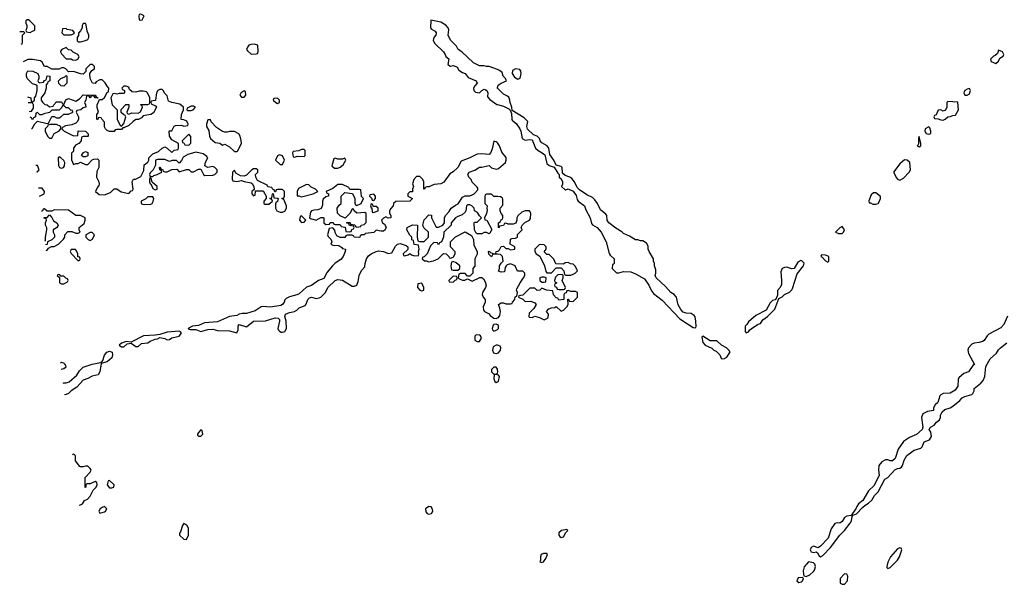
# Model space of a CAD drawing. Header units: inches. Extents: x 2710751 to 2829008, y 857003 to 965602.
# Tile 2 of 256: x 2716023 to 2724220, y 870062 to 874759. Entities that reach past the tile are written whole.
import ezdxf

# ---------------------------------------------------------------- set-up
doc = ezdxf.new("R2010")
doc.units = ezdxf.units.IN
doc.header["$MEASUREMENT"] = 0
doc.layers.add('C7817', color=7, linetype='Continuous')
doc.layers.add('C7827', color=7, linetype='Continuous')

msp = doc.modelspace()

# ---------------------------------------------------------------- linework, layer by layer
at = {"layer": 'C7817', "color": 2, "elevation": 18}
for points in [[(2717030, 874806), (2717018, 874802), (2717014, 874790), (2717018, 874758), (2717030, 874754), (2717042, 874758), (2717058, 874790)], [(2716096.4, 874756.4), (2716083.6, 874756.4), (2716074, 874750), (2716074, 874730), (2716082, 874710), (2716082, 874690), (2716074, 874670), (2716078, 874658), (2716110, 874652), (2716130, 874662), (2716147.3, 874672.7), (2716147.3, 874707.3), (2716106, 874750)], [(2716570, 874726), (2716550, 874726), (2716542, 874710), (2716542, 874690), (2716530, 874666), (2716512.7, 874647.3), (2716511.6, 874628.4), (2716502, 874610), (2716502, 874582), (2716510, 874574), (2716530, 874574), (2716570, 874584.7), (2716590, 874594), (2716598, 874610), (2716598, 874630), (2716583.1, 874663.1), (2716576.4, 874716.4)], [(2716410, 874686), (2716378, 874682), (2716374, 874650), (2716390, 874634), (2716450, 874634), (2716470, 874642), (2716478, 874650), (2716466, 874670), (2716418, 874678)], [(2717974, 874554), (2717946.4, 874553.6), (2717930, 874548), (2717918, 874530), (2717912, 874510), (2717919.6, 874499.6), (2717950, 874472), (2717990, 874474), (2718002, 874478), (2718007.3, 874492.7), (2718006, 874546)], [(2716410, 874526), (2716374, 874510), (2716363.6, 874496.4), (2716362, 874490), (2716370, 874474), (2716410, 874434), (2716450, 874434), (2716463.6, 874423.6), (2716490, 874422), (2716506, 874430), (2716518, 874450), (2716506, 874470), (2716468.4, 874488.4), (2716450, 874506), (2716428.4, 874508.4)], [(2716390, 874206), (2716368.4, 874208.4), (2716347.3, 874227.3), (2716346, 874250), (2716366, 874270), (2716398, 874282), (2716410, 874294), (2716414, 874290), (2716414, 874230)], [(2716910, 874206), (2716890, 874206), (2716874, 874190), (2716878, 874178), (2716894, 874170), (2716894, 874150), (2716890, 874146), (2716850, 874146), (2716830, 874138), (2716810, 874146), (2716798, 874142), (2716782, 874110), (2716792, 874050), (2716834, 874010), (2716834, 873930), (2716858, 873878), (2716870, 873874), (2716890, 873894), (2716906, 873950), (2716902, 873962), (2716890, 873966), (2716867.3, 873987.3), (2716867.3, 874012.7), (2716907.3, 874052.7), (2716930, 874054), (2716932, 874030), (2716914, 873990), (2716918, 873978), (2716930, 873974), (2716956.4, 873983.6), (2717010, 873982), (2717028.4, 873991.6), (2717046, 874030), (2717042, 874042), (2717028, 874050), (2717030, 874054), (2717090, 874054), (2717102, 874058), (2717106, 874070), (2717106, 874110), (2717088, 874150), (2717078, 874158), (2717050, 874164), (2717016.9, 874163.1), (2716990, 874155.3), (2716958, 874158), (2716938, 874178), (2716930, 874198)], [(2717890, 874166), (2717866, 874154), (2717854, 874130), (2717870, 874114), (2717890, 874114), (2717906, 874130), (2717902, 874162)], [(2718170, 874106), (2718138, 874102), (2718134, 874090), (2718154, 874070), (2718170, 874062), (2718186, 874070), (2718186, 874090)], [(2717470, 874038), (2717450, 874038), (2717418, 874022), (2717414, 874010), (2717423.6, 874003.6), (2717450, 874002), (2717466, 874010), (2717486, 874030)], [(2717610, 873926), (2717590, 873926), (2717578, 873890), (2717578, 873870), (2717596.9, 873836.9), (2717602, 873790), (2717612, 873770), (2717650, 873738), (2717690, 873732), (2717710, 873714), (2717730, 873722), (2717770, 873702), (2717810, 873662), (2717830, 873662), (2717835.3, 873664.7), (2717868, 873730), (2717867.3, 873752.7), (2717858, 873790), (2717848, 873810), (2717810, 873828.7), (2717770, 873828.7), (2717750, 873822), (2717730, 873822), (2717710, 873828.7), (2717661.2, 873861.2), (2717618, 873910)], [(2716330, 873888), (2716272.7, 873887.3), (2716258, 873882), (2716254, 873870), (2716234, 873850), (2716234, 873830), (2716254, 873790), (2716270, 873774), (2716290, 873774), (2716308.7, 873811.3), (2716348.4, 873831.6), (2716366, 873850), (2716366, 873870)], [(2717430, 873806), (2717374, 873750), (2717378, 873738), (2717390, 873734), (2717398, 873718), (2717430, 873714), (2717447.3, 873732.7), (2717448, 873750), (2717447.3, 873787.3)], [(2716550, 873618), (2716538, 873630), (2716550, 873652), (2716570, 873662), (2716590, 873654), (2716590, 873626), (2716570, 873618)], [(2717490, 873658), (2717423.6, 873636.4), (2717384.7, 873615.3), (2717370, 873586), (2717350, 873566), (2717327.3, 873587.3), (2717292.7, 873587.3), (2717270, 873578), (2717230, 873595.3), (2717170, 873595.3), (2717154, 873590), (2717152, 873548), (2717134, 873510), (2717110, 873486), (2717102, 873470), (2717110, 873454), (2717130, 873454), (2717138, 873462), (2717166, 873470), (2717206, 873490), (2717202, 873502), (2717188.4, 873508.4), (2717186, 873530), (2717190, 873532), (2717198, 873518), (2717214, 873510), (2717218, 873498), (2717230, 873494), (2717250, 873494), (2717290, 873512), (2717330, 873514), (2717350, 873494), (2717410, 873512), (2717430, 873511.3), (2717450, 873492), (2717470, 873492), (2717510, 873514), (2717530, 873514), (2717551.6, 873471.6), (2717563.6, 873463.6), (2717630, 873464.7), (2717646, 873470), (2717666, 873490), (2717666, 873510), (2717648.4, 873528.4), (2717630, 873538), (2717588.7, 873528.7), (2717563.1, 873543.1), (2717570, 873574), (2717588, 873610), (2717580.4, 873620.4), (2717550, 873642)], [(2718390, 873678), (2718370, 873678), (2718347.3, 873667.3), (2718298, 873662), (2718294, 873650), (2718298, 873618), (2718310, 873614), (2718336.4, 873623.6), (2718390, 873622), (2718398, 873630), (2718398, 873670)], [(2716350, 873618), (2716342, 873610), (2716345.4, 873545.4), (2716354, 873530), (2716370, 873524.7), (2716386, 873530), (2716396.4, 873543.6), (2716398, 873570), (2716390, 873586), (2716366, 873610)], [(2718184.7, 873635.3), (2718170, 873626), (2718152, 873590), (2718190, 873554), (2718210, 873554), (2718228, 873590), (2718210, 873626)], [(2718730, 873606), (2718710, 873598), (2718670, 873598), (2718650, 873606), (2718638, 873602), (2718622, 873542), (2718643.6, 873523.6), (2718670, 873524.7), (2718690, 873532), (2718715.3, 873550), (2718738, 873590)], [(2717990, 873518), (2717970, 873518), (2717954, 873510), (2717910, 873466), (2717890, 873458), (2717860.4, 873460.4), (2717822, 873482), (2717810, 873506), (2717794, 873490), (2717792.7, 873432.7), (2717798, 873418), (2717830, 873412), (2717870, 873422), (2717892.7, 873412.7), (2717950, 873402), (2717956.9, 873396.9), (2717972, 873370), (2717974, 873346), (2717954, 873330), (2717954, 873310), (2717970, 873294), (2717982, 873298), (2717986, 873334), (2718050, 873334), (2718074, 873290), (2718074, 873270), (2718054, 873250), (2718054, 873230), (2718063.6, 873223.6), (2718096.4, 873223.6), (2718126, 873250), (2718122, 873262), (2718106, 873270), (2718122, 873278), (2718126, 873310), (2718134, 873314), (2718138, 873278), (2718170, 873274), (2718174, 873270), (2718170, 873246), (2718158, 873242), (2718152, 873228), (2718151.6, 873191.6), (2718162, 873170), (2718190, 873158), (2718210, 873158.8), (2718230, 873166.8), (2718244, 873190), (2718244, 873210), (2718222, 873262), (2718206, 873270), (2718222, 873278), (2718226, 873290), (2718226, 873330), (2718210, 873346), (2718170, 873346), (2718158, 873342), (2718152.7, 873327.3), (2718146, 873326), (2718142, 873342), (2718130, 873346), (2718122, 873362), (2718088.4, 873368.4), (2718082, 873382), (2718001.2, 873421.2), (2717988.4, 873448.4), (2717986, 873470), (2718006, 873490), (2718006, 873510)], [(2717110, 873446), (2717102, 873430), (2717102, 873410), (2717110, 873394), (2717114, 873394), (2717130, 873354), (2717150, 873342), (2717166, 873350), (2717166, 873370), (2717126, 873406), (2717118, 873438)], [(2718410, 873388), (2718344.7, 873355.3), (2718332, 873330), (2718334, 873294), (2718346, 873294), (2718370, 873284.7), (2718466, 873310), (2718506, 873330), (2718486, 873350), (2718450, 873366), (2718430, 873386)], [(2718710, 873388), (2718670, 873388), (2718630, 873355.3), (2718574, 873330), (2718578, 873318), (2718594, 873310), (2718594, 873290), (2718570, 873286), (2718550, 873266), (2718544.7, 873250), (2718543.6, 873216.4), (2718532.7, 873187.3), (2718503.6, 873176.4), (2718470, 873175.3), (2718451.6, 873168.4), (2718443.6, 873156.4), (2718434, 873110), (2718443.6, 873103.6), (2718490, 873092), (2718530, 873112), (2718550, 873114), (2718554, 873110), (2718554, 873070), (2718570, 873054), (2718602, 873058), (2718608.4, 873071.6), (2718631.6, 873071.6), (2718638, 873058), (2718650, 873054), (2718690, 873054), (2718698, 873038), (2718732.7, 873032.7), (2718738, 872998), (2718770, 872994), (2718782, 872998), (2718787.3, 873012.7), (2718802, 873018), (2718806, 873030), (2718802, 873042), (2718767.3, 873047.3), (2718762, 873062), (2718747.3, 873067.3), (2718747.3, 873072.7), (2718770, 873074), (2718778, 873058), (2718811.6, 873051.6), (2718818, 873038), (2718830, 873034), (2718862, 873038), (2718866, 873050), (2718890, 873054), (2718907.3, 873072.7), (2718907.3, 873147.3), (2718895.3, 873155.3), (2718828.4, 873148.4), (2718807.3, 873167.3), (2718802, 873182), (2718790, 873186), (2718774, 873150), (2718732.7, 873107.3), (2718690, 873128), (2718668, 873150), (2718666, 873190), (2718683.1, 873216.9), (2718698, 873230), (2718698, 873290), (2718730, 873322), (2718792.7, 873312.7), (2718811.6, 873271.6), (2718812.7, 873232.7), (2718818, 873218), (2718830, 873214), (2718866, 873230), (2718886, 873270), (2718868.4, 873288.4), (2718862, 873342), (2718850, 873346), (2718770, 873346), (2718762, 873362)], [(2717130, 873286), (2717090, 873286), (2717072.7, 873267.3), (2717034, 873250), (2717034, 873230), (2717045.4, 873225.4), (2717110, 873222), (2717126, 873230), (2717134.6, 873245.4), (2717138, 873270)], [(2718970, 873306), (2718938, 873302), (2718934, 873290), (2718952.7, 873272.7), (2718958, 873258), (2718970, 873254), (2718986, 873270), (2718986, 873290)], [(2718950, 873226), (2718942, 873210), (2718950, 873194), (2718954, 873194), (2718958, 873158), (2718970, 873154), (2718990, 873162), (2719006, 873170), (2719006, 873190), (2718990, 873206), (2718966, 873206), (2718962, 873222)], [(2718370, 873126), (2718358, 873122), (2718352, 873090), (2718370, 873072), (2718390, 873074), (2718406, 873090)], [(2716610, 872988), (2716574, 872970), (2716574, 872950), (2716594, 872930), (2716610, 872922), (2716630, 872934), (2716646, 872970), (2716627.3, 872987.3)], [(2716487.3, 872847.3), (2716450, 872846), (2716442, 872830), (2716450, 872814), (2716510, 872754), (2716522, 872758), (2716526, 872770), (2716522, 872782), (2716506, 872786), (2716506, 872810), (2716496.4, 872836.4)], [(2719630, 872746), (2719618, 872742), (2719612, 872710), (2719618, 872678), (2719630, 872674), (2719670, 872674), (2719686, 872690), (2719686, 872710), (2719656.4, 872736.4)], [(2716342, 872638), (2716334, 872630), (2716354, 872614), (2716354, 872570), (2716370, 872562), (2716390, 872562), (2716422, 872578), (2716426, 872590), (2716422, 872602), (2716407.3, 872607.3), (2716390, 872626), (2716366, 872626), (2716356.4, 872636.4)], [(2719630, 872626), (2719594, 872590), (2719598, 872578), (2719630, 872574), (2719647.3, 872592.7), (2719662, 872598), (2719666, 872610), (2719662, 872622)], [(2719370, 872566), (2719338, 872562), (2719334, 872530), (2719354, 872510), (2719370, 872502), (2719386, 872510), (2719388, 872530)], [(2717350, 872168.7), (2717250, 872159.3), (2717190, 872141.2), (2717150, 872134.5), (2717054, 872130), (2716950, 872075.3), (2716910, 872082), (2716870, 872068.7), (2716851.3, 872050), (2716870, 872036), (2716890, 872036), (2716916.5, 872063.5), (2716950, 872067.7), (2716990, 872040.7), (2717010, 872041), (2717036, 872064), (2717090, 872070.8), (2717110, 872084), (2717150, 872100.7), (2717170, 872102.8), (2717190, 872116), (2717230, 872107.3), (2717250, 872096), (2717270, 872098), (2717290, 872111), (2717350, 872127.3), (2717368.7, 872150), (2717362, 872162)], [(2719823.6, 872136.4), (2719812.7, 872127.3), (2719812.7, 872092.7), (2719830, 872082), (2719850, 872082), (2719868, 872110), (2719858, 872130), (2719850, 872135.3)], [(2717530, 871346), (2717510, 871326), (2717502, 871310), (2717502, 871302), (2717510, 871294), (2717530, 871294), (2717546, 871310), (2717542, 871342)], [(2716770, 870926), (2716758, 870922), (2716752, 870890), (2716770, 870864.7), (2716790, 870864.7), (2716806, 870870), (2716808, 870890)], [(2716730, 870708), (2716710, 870702), (2716692, 870690), (2716682, 870670), (2716690, 870654), (2716730, 870664.7), (2716738, 870670), (2716748, 870690)], [(2719430, 870708), (2719402, 870690), (2719403.6, 870663.6), (2719414, 870650), (2719430, 870644.7), (2719450, 870652), (2719462, 870670), (2719456.4, 870696.4), (2719447.3, 870707.3)], [(2717390, 870568), (2717378, 870550), (2717362, 870498), (2717352.7, 870487.3), (2717352, 870470), (2717390, 870438), (2717410, 870434), (2717428, 870470), (2717428, 870530), (2717414, 870554)]]:
    msp.add_lwpolyline(points, close=True, dxfattribs=at)
for points in [[(2720000, 874343.4), (2719930, 874368.7), (2719910, 874368.7), (2719890, 874375.3), (2719850, 874375.3), (2719800.1, 874400.1), (2719704, 874490), (2719674, 874510), (2719659.1, 874539.1), (2719609.6, 874589.6), (2719589, 874630), (2719594.6, 874674.6), (2719589, 874690), (2719570, 874714), (2719530, 874739), (2719444.7, 874755.3), (2719444, 874690), (2719450, 874681), (2719482, 874662), (2719491, 874650), (2719486, 874630), (2719471.3, 874610), (2719465.4, 874585.4), (2719479.8, 874559.8), (2719551, 874490), (2719566, 874470), (2719571.6, 874451.6), (2719594, 874434), (2719586, 874386), (2719610, 874372), (2719630, 874378), (2719654, 874370), (2719663.6, 874363.6), (2719678, 874338), (2719710, 874318), (2719731.1, 874311.1), (2719756.9, 874276.9), (2719822, 874250), (2719831.3, 874230), (2719810.7, 874209.3), (2719801, 874190), (2719804.7, 874170), (2719816, 874156), (2719850, 874150.8), (2719870, 874171), (2719890, 874181), (2719898, 874178), (2719910.6, 874170.6), (2719918.8, 874150), (2719918, 874118), (2719935.3, 874095.3), (2719993.7, 874053.7), (2720000, 874052.1)], [(2716058, 874658), (2716022.6, 874658)], [(2716035, 874555.7), (2716042, 874558), (2716046, 874570), (2716046, 874630), (2716066, 874650), (2716058, 874658)], [(2716088.1, 874115.8), (2716114, 874110), (2716118, 874078), (2716130, 874074), (2716146, 874090), (2716146, 874110), (2716156.4, 874123.6), (2716168, 874170), (2716167.3, 874207.3), (2716158, 874218), (2716130, 874226), (2716086, 874270), (2716078, 874290), (2716078, 874310), (2716090, 874332), (2716131.6, 874331.6), (2716174, 874310), (2716182, 874290), (2716182, 874270), (2716174, 874250), (2716178, 874238), (2716190, 874234), (2716222, 874238), (2716230, 874254), (2716242, 874258), (2716250, 874292), (2716274, 874290), (2716274, 874250), (2716258, 874242), (2716254, 874230), (2716242, 874218), (2716242, 874190), (2716231.3, 874150), (2716202, 874110), (2716202, 874090), (2716211.6, 874071.6), (2716232.7, 874052.7), (2716251.6, 874051.6), (2716270, 874034), (2716302, 874038), (2716306, 874050), (2716330, 874074), (2716370, 874074), (2716378, 874058), (2716390, 874054), (2716407.3, 874092.7), (2716430, 874102), (2716490, 874082), (2716520.4, 874099.6), (2716550, 874134), (2716650, 874132), (2716658, 874118), (2716674, 874110), (2716674, 874106), (2716650, 874108), (2716642, 874122), (2716630, 874126), (2716618, 874122), (2716610, 874108.7), (2716602, 874122), (2716590, 874126), (2716578, 874122), (2716572, 874090), (2716562, 874070), (2716571.1, 874051.1), (2716572, 874030), (2716550, 874026), (2716531.6, 874008.4), (2716498, 874002), (2716494, 873990), (2716511.3, 873951.3), (2716511.1, 873928.9), (2716502, 873910), (2716490, 873898), (2716456.9, 873883.1), (2716403.6, 873876.4), (2716378, 873862), (2716374, 873850), (2716394, 873830), (2716470, 873792), (2716506, 873794), (2716510, 873834), (2716570, 873831.3), (2716594, 873810), (2716594, 873790), (2716590, 873786), (2716550, 873786), (2716538, 873782), (2716534, 873750), (2716514, 873730), (2716486.4, 873713.6), (2716471.3, 873690), (2716470, 873666), (2716452.7, 873647.3), (2716452.7, 873592.7), (2716470, 873554), (2716490, 873562), (2716510, 873562), (2716530, 873574), (2716570, 873554), (2716590, 873554), (2716627.3, 873592.7), (2716640.4, 873599.6), (2716670, 873602), (2716676.9, 873596.9), (2716682, 873590), (2716682, 873530), (2716665.4, 873494.6), (2716662, 873450), (2716682, 873410), (2716684.7, 873390), (2716682, 873378), (2716670, 873366), (2716654, 873330), (2716683.6, 873303.6), (2716730, 873302), (2716778, 873322), (2716810, 873352), (2716830, 873352), (2716867.1, 873327.1), (2716930, 873312), (2716950, 873334), (2716962, 873338), (2716966, 873350), (2716958, 873410), (2716968.7, 873431.3), (2716987.3, 873432.7), (2717030, 873454), (2717056.4, 873503.6), (2717058, 873550), (2717090, 873574), (2717098, 873590), (2717098, 873610), (2717130, 873642), (2717178, 873662), (2717209.1, 873690.9), (2717230, 873701), (2717250.9, 873690.9), (2717290, 873654), (2717310, 873672), (2717342, 873678), (2717346, 873690), (2717346, 873730), (2717290, 873758), (2717268.7, 873790), (2717268, 873830), (2717270, 873834), (2717290, 873834), (2717307.3, 873872.7), (2717320.4, 873879.6), (2717370, 873882), (2717390, 873872), (2717422, 873878), (2717426, 873890), (2717414.6, 873914.6), (2717390, 873926), (2717368, 873928), (2717368.9, 873971.1), (2717386, 874010), (2717386, 874030), (2717356.4, 874056.4), (2717288.9, 874068.9), (2717262, 874082), (2717250, 874126), (2717230, 874146), (2717218, 874170), (2717210, 874178), (2717190, 874178), (2717174, 874170), (2717162, 874150), (2717154, 874090), (2717150, 874086), (2717118, 874082), (2717114, 874070), (2717118, 874058), (2717158, 874038), (2717162, 874030), (2717136.9, 873983.1), (2717114, 873970), (2717050, 873958), (2717036.9, 873943.1), (2717011.6, 873928.4), (2716990, 873928), (2716967.1, 873912.9), (2716930, 873878), (2716890, 873858), (2716882, 873858), (2716870, 873846), (2716830, 873846), (2716818, 873842), (2716810, 873828), (2716770, 873828.7), (2716750, 873838), (2716738, 873850), (2716728, 873868), (2716727.3, 873907.3), (2716706, 873930), (2716702, 873942), (2716690, 873946), (2716678, 873942), (2716670, 873926), (2716666, 873930), (2716666, 873970), (2716678, 873990), (2716668.7, 874028.7), (2716668.9, 874051.1), (2716686, 874094), (2716710, 874094), (2716728.4, 874111.6), (2716750, 874154), (2716762, 874158), (2716766, 874190), (2716750, 874206), (2716734.6, 874234.6), (2716710, 874258), (2716690, 874258), (2716659.6, 874240.4), (2716650, 874228.7), (2716628, 874230), (2716608.4, 874268.4), (2716606, 874310), (2716623.1, 874336.9), (2716646, 874350), (2716646, 874370), (2716630, 874386), (2716610, 874386), (2716594, 874370), (2716574, 874350), (2716572.7, 874327.3), (2716550, 874306), (2716530, 874308), (2716471.6, 874328.4), (2716430, 874326), (2716406, 874350), (2716390, 874358), (2716370, 874358), (2716350, 874348), (2716290, 874346), (2716250, 874368), (2716228.9, 874368.9), (2716210, 874406), (2716196.4, 874416.4), (2716130, 874428), (2716090, 874428), (2716052.6, 874409.3)], [(2720000, 874189), (2719999, 874190), (2720000, 874193.4)], [(2716102.5, 873996.5), (2716110, 873994), (2716122, 873998), (2716136.4, 874023.6), (2716138, 874050), (2716130, 874066), (2716094, 874067.1)], [(2716119.9, 873852.4), (2716127.3, 873852.7), (2716148, 873892), (2716170, 873914), (2716250, 873894), (2716262, 873898), (2716290, 873954), (2716310, 873954), (2716330, 873942), (2716350, 873942), (2716366, 873950), (2716390, 873974), (2716430, 873974), (2716466, 873990), (2716462, 874002), (2716447.3, 874007.3), (2716430, 874026), (2716410, 874026), (2716390, 874046), (2716378, 874042), (2716372.7, 874027.3), (2716350, 874006), (2716290, 874006), (2716272, 873988), (2716223.6, 873976.4), (2716207.3, 873967.3), (2716190, 873966), (2716170, 873986), (2716158, 873982), (2716154, 873950), (2716138, 873942), (2716130, 873926), (2716122, 873942), (2716108.5, 873946.9)], [(2720000, 873733.9), (2719997.5, 873737.5), (2719990, 873744), (2719970, 873748.7), (2719956.2, 873683.8), (2719945.2, 873654.8), (2719930, 873638), (2719870, 873642.4), (2719830, 873639.3), (2719770, 873609.2), (2719698, 873582), (2719671, 873530), (2719630, 873494), (2719603, 873477), (2719552.9, 873407.1), (2719530, 873394.5), (2719473.4, 873386.6), (2719428, 873368), (2719412, 873368), (2719398, 873362), (2719394, 873350), (2719388, 873348), (2719386, 873410), (2719378, 873430), (2719354, 873454), (2719326.4, 873453.6), (2719304.7, 873430), (2719292.7, 873392.7), (2719302, 873370), (2719294, 873350), (2719292.7, 873327.3), (2719270, 873326), (2719254, 873310), (2719254, 873290), (2719294, 873270), (2719270, 873248), (2719152.7, 873247.3), (2719134, 873230), (2719132, 873210), (2719111.1, 873188.9), (2719102, 873170), (2719102, 873150), (2719111.3, 873130), (2719111.3, 873110), (2719088.9, 873108.9), (2719070, 873118), (2719051.6, 873108.4), (2719034, 873090), (2719042, 873070), (2719059.1, 873059.1), (2719072.5, 873032.5), (2719064, 873010), (2719050, 873000.7), (2719030, 872999.5), (2718990, 873008), (2718970, 872989), (2718901, 872979), (2718890, 872968.7), (2718872, 872968), (2718858, 872962), (2718854, 872950), (2718847.3, 872947.3), (2718808.4, 872948.4), (2718802, 872962), (2718790, 872966), (2718750, 872966), (2718738, 872962), (2718730, 872946), (2718690, 872946), (2718662, 872962), (2718648.4, 872988.4), (2718647.3, 873007.3), (2718630, 873026), (2718598, 873022), (2718584.7, 872970), (2718590, 872954), (2718612.7, 872932.7), (2718619.6, 872919.6), (2718622, 872910), (2718614, 872890), (2718630, 872882), (2718679.6, 872879.6), (2718703.6, 872863.6), (2718710, 872854), (2718734, 872850), (2718732, 872830), (2718716, 872790), (2718695.9, 872764.1), (2718648, 872732), (2718627.7, 872712.3), (2718582, 872658), (2718553.7, 872606.3), (2718510, 872589.3), (2718452.8, 872547.2), (2718410, 872533.2), (2718350, 872479), (2718330, 872469.2), (2718270, 872454), (2718241, 872439), (2718231.1, 872428.9), (2718224.7, 872410), (2718210, 872389), (2718197.5, 872382.5), (2718110, 872366.6), (2718050, 872373.2), (2718034, 872370), (2717982, 872338), (2717910, 872315.3), (2717874, 872314), (2717850, 872309), (2717830, 872297.2), (2717770, 872289.2), (2717670, 872246), (2717562.5, 872237.5), (2717510, 872216), (2717462, 872210), (2717424.7, 872190), (2717426, 872186), (2717442, 872182), (2717490, 872180.5), (2717530, 872164.9), (2717590, 872182), (2717630, 872184), (2717670, 872174), (2717770, 872171), (2717830, 872154), (2717840.4, 872179.6), (2717842, 872210), (2717850, 872222), (2717910, 872204.7), (2717969.4, 872250.6), (2718070, 872254.8), (2718150, 872278.8), (2718174.8, 872274.8), (2718184.7, 872264.7), (2718186, 872250), (2718171.3, 872190), (2718176.9, 872176.9), (2718186.4, 872166.4), (2718200.7, 872160.7), (2718210, 872158.8), (2718230, 872164.7), (2718242.7, 872190), (2718241.2, 872250), (2718228.7, 872290), (2718235.3, 872310), (2718270, 872324), (2718310, 872330.8), (2718330, 872341), (2718350, 872361), (2718398, 872382), (2718408.9, 872391.1), (2718422, 872430), (2718434.6, 872445.4), (2718450.7, 872450.7), (2718490, 872438), (2718516.4, 872443.6), (2718528.9, 872451.1), (2718568, 872490), (2718588.7, 872530), (2718649.6, 872590.4), (2718670, 872598.8), (2718710, 872591), (2718790, 872542), (2718810, 872542), (2718828.4, 872551.6), (2718840.4, 872579.6), (2718848, 872630), (2718868.4, 872671.6), (2718896.4, 872703.6), (2718898, 872730), (2718909, 872770), (2718926.8, 872793.2), (2718950, 872810.8), (2718990, 872831), (2719010, 872836), (2719051.1, 872831.1), (2719090, 872814), (2719122, 872818), (2719150, 872874), (2719167.3, 872892.7), (2719190, 872898), (2719239.6, 872879.6), (2719254, 872870), (2719252.7, 872847.3), (2719214, 872810), (2719218, 872798), (2719230, 872794), (2719256.4, 872803.6), (2719270, 872814), (2719283.6, 872803.6), (2719310, 872794), (2719342, 872798), (2719346, 872810), (2719342, 872830), (2719348, 872850), (2719342, 872882), (2719307.3, 872887.3), (2719302, 872922), (2719288.4, 872928.4), (2719286, 872950), (2719270, 872966), (2719246, 873010), (2719248, 873030), (2719292.7, 873052.7), (2719334, 873050), (2719332, 872950), (2719338, 872918), (2719350, 872914), (2719390, 872914), (2719426, 872950), (2719426, 872990), (2719387.3, 873027.3), (2719378, 873050), (2719390, 873094), (2719430, 873134), (2719451.6, 873131.6), (2719452, 873110), (2719490, 873034), (2719510, 873034), (2719546, 873050), (2719558, 873070), (2719558, 873110), (2719568, 873130), (2719598, 873162), (2719615.3, 873190), (2719650, 873216), (2719673.2, 873226.8), (2719710, 873282), (2719730, 873294), (2719770, 873294), (2719790, 873302), (2719806, 873310), (2719836.4, 873343.6), (2719836.4, 873356.4), (2719830, 873366), (2719790, 873406), (2719782, 873430), (2719761.2, 873450), (2719753.2, 873470), (2719764, 873490), (2719812.3, 873507.7), (2719850, 873531), (2719870, 873531.3), (2719916.4, 873543.6), (2719930, 873544.7), (2719950, 873526), (2719990, 873514.8), (2720000, 873517.9)], [(2716170, 873546), (2716157.1, 873544.4)], [(2716162.9, 873496.4), (2716170, 873494), (2716186, 873510), (2716170, 873546)], [(2716210, 873358), (2716179.6, 873358)], [(2716187.7, 873290.9), (2716226, 873310), (2716228, 873330), (2716210, 873358)], [(2720000, 873287.1), (2719968.9, 873288.9), (2719950, 873306), (2719910, 873306), (2719898, 873302), (2719894, 873290), (2719894, 873230), (2719914, 873210), (2719911.6, 873188.4), (2719915.3, 873175.3), (2719910, 873146), (2719892, 873110), (2719894, 873094), (2719912, 873090), (2719952, 873012), (2719936.9, 872983.1), (2719930, 872978), (2719910, 872988), (2719890, 872988), (2719870, 872978), (2719830, 872978), (2719823.1, 872983.1), (2719808, 873010), (2719806, 873070), (2719810, 873074), (2719830, 873074), (2719866, 873110), (2719850, 873126), (2719834.6, 873154.6), (2719808.7, 873168.7), (2719806, 873190), (2719786, 873210), (2719770, 873218), (2719750, 873218), (2719742, 873210), (2719738, 873170), (2719730, 873158), (2719705.4, 873134.6), (2719670, 873122), (2719652, 873110), (2719614, 873070), (2719614, 873050), (2719554, 872990), (2719551.6, 872948.4), (2719534, 872910), (2719518, 872902), (2719510, 872886), (2719502, 872902), (2719470, 872906), (2719443.6, 872876.4), (2719414, 872810), (2719390, 872786), (2719378, 872782), (2719374, 872770), (2719392.7, 872752.7), (2719410, 872752), (2719424.7, 872744.7), (2719468.4, 872751.6), (2719506, 872770), (2719550, 872814), (2719574, 872810), (2719594, 872790), (2719598, 872778), (2719610, 872774), (2719630, 872782), (2719635.3, 872784.7), (2719648, 872810), (2719647.3, 872827.3), (2719608.4, 872868.4), (2719608.7, 872911.3), (2719650, 872952), (2719730, 872994), (2719783.6, 872963.6), (2719802, 872930), (2719803.6, 872883.6), (2719832, 872830), (2719831.6, 872808.4), (2719812, 872770), (2719811.6, 872708.4), (2719794, 872690), (2719794, 872650), (2719770, 872626), (2719750, 872626), (2719730, 872646), (2719690, 872646), (2719678, 872642), (2719674, 872610), (2719682, 872602), (2719710, 872592), (2719727.3, 872592.7), (2719750, 872602), (2719790, 872584.7), (2719852.7, 872612.7), (2719870, 872614), (2719883.6, 872603.6), (2719898, 872578), (2719906, 872550), (2719901, 872530), (2719876, 872490), (2719872, 872472), (2719882, 872450), (2719898, 872430), (2719898, 872410), (2719882, 872370), (2719883.6, 872343.6), (2719891.6, 872331.6), (2719930, 872311.3), (2719938.8, 872298.8), (2719970, 872274.8), (2719990, 872274), (2720000, 872277.5)], [(2716242.3, 872838.9), (2716250, 872842), (2716262, 872858), (2716288, 872872), (2716310, 872872), (2716346, 872890), (2716388.4, 872931.6), (2716398, 872950), (2716398, 872970), (2716424, 872996), (2716456.9, 872996.9), (2716490, 872982), (2716510, 872982), (2716526, 872990), (2716518, 873010), (2716518, 873030), (2716558, 873062), (2716568, 873090), (2716568, 873110), (2716530, 873128.7), (2716489.2, 873129.2), (2716430, 873175.3), (2716310, 873178), (2716290, 873166), (2716250, 873166), (2716230, 873186), (2716218, 873182), (2716212.7, 873167.3), (2716203.3, 873162.3)], [(2716232.8, 872917.5), (2716238, 872922), (2716238, 872950), (2716248, 873010), (2716247.3, 873027.3), (2716238, 873050), (2716238, 873070), (2716246, 873090), (2716242, 873102), (2716227.3, 873107.3), (2716227.3, 873112.7), (2716250, 873114), (2716270, 873134), (2716290, 873114), (2716305.4, 873085.4), (2716332, 873070), (2716342, 873050), (2716339.6, 873040.4), (2716330, 873026), (2716302, 873010), (2716302, 872990), (2716312, 872970), (2716311.3, 872948.7), (2716290, 872928), (2716254, 872910), (2716252.7, 872887.3), (2716236.8, 872884.9)], [(2720000, 872806.9), (2719971.1, 872808.9), (2719958, 872802), (2719950, 872786), (2719928.4, 872808.4), (2719926, 872830), (2719930, 872834), (2719942, 872822), (2719970, 872812), (2719986, 872814), (2719988, 872830), (2720000, 872833)], [(2720000, 872220.3), (2719990, 872225.2), (2719970, 872222.7), (2719963.1, 872216.9), (2719956.3, 872190), (2719958.8, 872178.8), (2719970, 872166.8), (2719990, 872174.8), (2720000, 872182.8)], [(2720000, 872050.9), (2719990, 872052.3), (2719963.1, 872036.9), (2719958.4, 872010), (2719968.3, 871988.3), (2719990, 871980.5), (2720000, 871983.9)], [(2716384.3, 871734.8), (2716390, 871737.2), (2716410, 871737.2), (2716435.2, 871744.8), (2716498.5, 871801.5), (2716521.4, 871838.6), (2716551.1, 871868.9), (2716625.8, 871894.2), (2716694, 871906), (2716694, 871910), (2716706.4, 871913.6), (2716716, 871924), (2716730, 871968), (2716746.8, 871993.2), (2716770, 872001.2), (2716792.7, 871992.7), (2716796, 871970), (2716790, 871944.7), (2716750, 871911.3), (2716702, 871898), (2716689, 871830), (2716676, 871804), (2716626.3, 871793.7), (2716590, 871774.8), (2716550, 871761), (2716497.5, 871702.5), (2716450, 871671), (2716429.5, 871650.5), (2716410, 871640.7), (2716397, 871638.5)], [(2716370, 871908), (2716362.4, 871900.4)], [(2716368.8, 871852), (2716370, 871851.3), (2716390, 871856), (2716408.7, 871870), (2716402, 871890), (2716390, 871902), (2716370, 871908)], [(2720000, 871852), (2719990, 871868.7), (2719970, 871869), (2719951, 871850), (2719951.3, 871830), (2719970, 871811.3), (2719990, 871811.3), (2720000, 871819.3)], [(2720000, 871805.3), (2719990, 871808.7), (2719972.7, 871807.3), (2719971, 871770), (2719978, 871750), (2719990, 871741), (2720000, 871746.5)], [(2716470, 871146), (2716463, 871139)], [(2716518.3, 870721.1), (2716530, 870722), (2716546, 870730), (2716562, 870758), (2716586, 870770), (2716610, 870794), (2716634.6, 870845.4), (2716658, 870870), (2716668, 870890), (2716666, 870910), (2716650, 870918), (2716610, 870898), (2716582, 870898), (2716574, 870890), (2716574, 870870), (2716567.3, 870867.3), (2716568.4, 870951.6), (2716610, 870994), (2716618, 871010), (2716610, 871026), (2716590, 871046), (2716570, 871046), (2716550, 871038), (2716530, 871038), (2716523.1, 871043.1), (2716488, 871090), (2716486, 871130), (2716470, 871146)]]:
    msp.add_lwpolyline(points, dxfattribs=at)
at = {"layer": 'C7827', "color": 2, "elevation": 18}
for points in [[(2724170, 874506), (2724162, 874478), (2724142, 874458), (2724130, 874455.3), (2724104.7, 874430), (2724111.6, 874411.6), (2724150, 874394), (2724170, 874414), (2724182, 874438), (2724210, 874454), (2724215.3, 874470), (2724206, 874490)], [(2720150, 874349), (2720124.7, 874335.3), (2720122.8, 874310), (2720141.7, 874281.7), (2720170, 874262.8), (2720190, 874272), (2720198, 874310), (2720196, 874330), (2720185.2, 874345.2)], [(2723930, 874186), (2723910, 874182), (2723892, 874170), (2723882.8, 874150), (2723890, 874132), (2723910, 874132), (2723930, 874142), (2723938, 874170)], [(2723750, 874079), (2723741, 874070), (2723741, 874030), (2723730, 874006), (2723710, 873998), (2723690, 874008), (2723670, 874006), (2723652.7, 873967.3), (2723638, 873962), (2723634, 873950), (2723638, 873938), (2723670, 873934), (2723690, 873924.7), (2723710, 873922), (2723726, 873930), (2723748.4, 873951.6), (2723770, 873952), (2723790, 873962), (2723814.6, 873965.4), (2723838, 874010), (2723833.6, 874073.6)], [(2723590, 873868), (2723562, 873850), (2723558, 873830), (2723570, 873812), (2723590, 873807.7), (2723608, 873812), (2723608.7, 873830), (2723599, 873859)], [(2723510, 873786), (2723504.7, 873770), (2723504.7, 873730), (2723502, 873718), (2723494, 873710), (2723510, 873702), (2723526, 873710), (2723526, 873730)], [(2723390, 873594), (2723370, 873577.6), (2723350, 873559.6), (2723298, 873490), (2723322, 873442), (2723330, 873432), (2723350, 873424.7), (2723380.4, 873439.6), (2723428.7, 873490), (2723438, 873510), (2723434, 873570), (2723410, 873589)], [(2723150, 873318), (2723130, 873318), (2723110, 873302), (2723092, 873252), (2723094, 873234), (2723106, 873234), (2723125.4, 873225.4), (2723150, 873224.7), (2723169, 873231), (2723182, 873250), (2723189, 873270), (2723188.7, 873288.7)], [(2722870, 873038), (2722850, 873028), (2722814, 872990), (2722839.6, 872979.6), (2722870, 872981), (2722882, 872990), (2722888, 873010)], [(2720350, 872888), (2720312, 872850), (2720312, 872830), (2720322, 872810), (2720352, 872792), (2720359.6, 872779.6), (2720391.6, 872711.6), (2720403.6, 872663.6), (2720410, 872654), (2720450, 872654), (2720490, 872694), (2720530, 872694), (2720554, 872670), (2720558, 872638), (2720570, 872634), (2720610, 872634), (2720630, 872642), (2720646, 872650), (2720666, 872670), (2720650, 872706), (2720630, 872726), (2720608.4, 872728.4), (2720590, 872738), (2720563.6, 872736.4), (2720550, 872726), (2720487.3, 872727.3), (2720470, 872766), (2720430, 872806), (2720410, 872806), (2720388, 872828), (2720406, 872850), (2720406, 872870), (2720390, 872886)], [(2722525.4, 872754.6), (2722499.6, 872740.4), (2722470, 872688), (2722450, 872686), (2722410, 872699.3), (2722390, 872698), (2722370, 872689), (2722358.5, 872661.5), (2722366, 872590), (2722363.6, 872556.4), (2722354, 872530), (2722332.7, 872507.3), (2722332, 872468), (2722319.6, 872440.4), (2722312, 872428), (2722290, 872422), (2722270, 872402), (2722236.8, 872343.2), (2722150, 872298), (2722090, 872246), (2722076.9, 872223.1), (2722062, 872210), (2722063.6, 872163.6), (2722070, 872154), (2722090, 872162), (2722101.2, 872178.8), (2722124, 872196), (2722170, 872224.7), (2722190, 872232), (2722210, 872262), (2722248, 872290), (2722310, 872352), (2722342, 872438), (2722370, 872452), (2722390, 872472), (2722430, 872492), (2722450, 872512), (2722457.2, 872522.8), (2722495.9, 872644.1), (2722548.7, 872710), (2722554, 872734), (2722533.6, 872753.6)], [(2722698, 872802), (2722692, 872790), (2722704, 872784), (2722730, 872752), (2722750, 872742), (2722758, 872750), (2722758, 872790), (2722730, 872799.3)], [(2720390, 872618), (2720370, 872618), (2720354, 872610), (2720354, 872590), (2720370, 872574), (2720390, 872574), (2720402, 872578), (2720406, 872610)], [(2720538, 872638), (2720503.6, 872636.4), (2720483.6, 872616.4), (2720474, 872590), (2720478, 872578), (2720494, 872570), (2720478, 872562), (2720474, 872550), (2720478, 872538), (2720492.7, 872532.7), (2720498, 872518), (2720510, 872514), (2720550, 872514), (2720562, 872518), (2720566, 872530), (2720538, 872590), (2720546, 872610), (2720546, 872630)], [(2720370, 872526), (2720351.6, 872508.4), (2720330, 872506), (2720310, 872526), (2720270, 872526), (2720210, 872466), (2720178, 872462), (2720174, 872450), (2720210, 872434), (2720230, 872414), (2720276.9, 872416.9), (2720310, 872402), (2720322, 872390), (2720303.6, 872356.4), (2720263.6, 872316.4), (2720262, 872290), (2720265.4, 872285.4), (2720290, 872282), (2720310, 872292), (2720350, 872282), (2720390, 872262), (2720422, 872278), (2720426, 872310), (2720408, 872330), (2720427.3, 872352.7), (2720450, 872362), (2720476.4, 872363.6), (2720490, 872374), (2720530, 872334), (2720550, 872342), (2720578, 872370), (2720588, 872390), (2720587.3, 872432.7), (2720592.7, 872432.7), (2720598, 872418), (2720630, 872414), (2720666, 872450), (2720666, 872490), (2720650, 872498), (2720610, 872498), (2720590, 872506), (2720578, 872502), (2720572.7, 872487.3), (2720558, 872482), (2720554, 872470), (2720554, 872430), (2720510, 872426), (2720502, 872442), (2720490, 872446), (2720466, 872470), (2720462, 872502), (2720408.4, 872508.4)], [(2721710, 872126), (2721702, 872118), (2721710, 872074), (2721730, 872052), (2721785.4, 872025.4), (2721802, 872010), (2721821, 872001), (2721852, 871970), (2721862.8, 871942.8), (2721870, 871938), (2721890, 871941), (2721910, 871952), (2721935.3, 871990), (2721936.4, 871996.4), (2721930, 872006), (2721906, 872030), (2721866, 872050), (2721827.3, 872087.3), (2721770, 872086)], [(2720578, 870518), (2720534, 870510), (2720512, 870490), (2720512, 870470), (2720519.6, 870459.6), (2720530, 870452), (2720550, 870458), (2720568, 870492), (2720586, 870510)], [(2723350, 870366), (2723330, 870358), (2723272, 870290), (2723250, 870246), (2723242, 870210), (2723242, 870202), (2723250, 870194), (2723270, 870202), (2723330, 870262), (2723348, 870290), (2723366, 870350), (2723362, 870362)], [(2720410, 870318), (2720382, 870318), (2720364.7, 870310), (2720358.8, 870290), (2720358, 870262), (2720352, 870250), (2720370, 870242.8), (2720382, 870250), (2720403.1, 870276.9), (2720415.3, 870310)], [(2722590, 870248.7), (2722553.2, 870206.8), (2722544.9, 870175.1), (2722546.8, 870146.8), (2722551, 870131), (2722570, 870126.8), (2722599.7, 870140.3), (2722631.6, 870168.4), (2722639.3, 870180.7), (2722647, 870210), (2722641.2, 870230), (2722630, 870241.2)], [(2722539, 870119), (2722504, 870116), (2722492, 870090), (2722510, 870078), (2722530, 870082.8), (2722539, 870090), (2722548, 870110)], [(2722890, 870148), (2722852, 870110), (2722854, 870070), (2722870, 870062), (2722890, 870062), (2722915.3, 870090), (2722918, 870130), (2722907.3, 870147.3)]]:
    msp.add_lwpolyline(points, close=True, dxfattribs=at)
for points in [[(2720000, 874193.4), (2720006, 874214), (2720030, 874231), (2720075.3, 874250), (2720068, 874270), (2720048.7, 874290), (2720039, 874319), (2720017.2, 874337.2), (2720000, 874343.4)], [(2720000, 874052.1), (2720050, 874039.1), (2720095.9, 874015.9), (2720105.8, 874005.8), (2720117.3, 873977.3), (2720118.8, 873930), (2720122.5, 873922.5), (2720156.4, 873896.4), (2720187.3, 873850), (2720196, 873830), (2720204.7, 873770), (2720230, 873756), (2720270, 873762.8), (2720290, 873758), (2720318, 873690), (2720338, 873670), (2720372.4, 873652.4), (2720393.2, 873633.2), (2720410, 873562), (2720430, 873544.7), (2720472, 873532), (2720502, 873482), (2720514, 873470), (2720514, 873450), (2720530, 873434), (2720542, 873410), (2720542, 873390), (2720534, 873370), (2720563.6, 873343.6), (2720570, 873342), (2720590, 873351.3), (2720631, 873331), (2720655.3, 873295.3), (2720663.6, 873263.6), (2720672, 873250), (2720724.7, 873210), (2720736.9, 873176.9), (2720772, 873110), (2720783.6, 873063.6), (2720791.6, 873051.6), (2720830, 873031.3), (2720864.7, 872990), (2720906, 872910), (2720930, 872814), (2720939.6, 872799.6), (2720972, 872770), (2720972.7, 872732.7), (2720970, 872726), (2720958, 872722), (2720954, 872690), (2720990, 872654), (2721010, 872654), (2721050, 872664.7), (2721110, 872661), (2721150, 872644.7), (2721223.5, 872603.5), (2721261, 872550), (2721282, 872502), (2721299.8, 872479.8), (2721370, 872424.7), (2721518, 872270), (2721630, 872198), (2721650, 872194), (2721654, 872206), (2721651.9, 872251.9), (2721645.6, 872285.6), (2721638.3, 872298.3), (2721614, 872314), (2721570, 872316), (2721546.6, 872326.6), (2721526.8, 872346.8), (2721505.4, 872385.4), (2721489.3, 872449.3), (2721472.3, 872472.3), (2721444, 872490), (2721400.2, 872540.2), (2721321.2, 872610), (2721314, 872630), (2721319, 872650), (2721318, 872678), (2721308, 872710), (2721308, 872730), (2721298, 872750), (2721298, 872770), (2721262, 872830), (2721255.3, 872850), (2721254.6, 872874.6), (2721240.4, 872900.4), (2721210, 872918), (2721190, 872918), (2721170, 872928), (2721150, 872928), (2721098, 872958), (2721050, 872979), (2721034.5, 872994.5), (2720984.4, 873024.4), (2720927.9, 873067.9), (2720914.5, 873090), (2720909.5, 873129.5), (2720902, 873142), (2720857.5, 873177.5), (2720833.2, 873230), (2720810, 873259), (2720790, 873279), (2720742.9, 873302.9), (2720682.7, 873342.7), (2720662.7, 873362.7), (2720641.2, 873410), (2720618, 873438), (2720602, 873450), (2720562.7, 873462.7), (2720541.2, 873481.2), (2720539, 873530), (2720530, 873537.2), (2720488, 873548), (2720469.2, 873590), (2720437, 873637), (2720427, 873690), (2720415.1, 873710), (2720370, 873733.2), (2720356, 873750), (2720348.7, 873770), (2720330, 873788.7), (2720300.2, 873800.2), (2720249.2, 873849.2), (2720245.2, 873870), (2720252.7, 873912.7), (2720222, 873942), (2720123.1, 874003.1), (2720119.3, 874030), (2720105.2, 874070), (2720104, 874090), (2720093.6, 874113.6), (2720083.1, 874123.1), (2720050, 874139), (2720000, 874189)], [(2720000, 873517.9), (2720010, 873521), (2720066, 873570), (2720073.2, 873590), (2720072.3, 873612.3), (2720036.5, 873656.5), (2720017.2, 873710), (2720000, 873733.9)], [(2720000, 872833), (2720005.6, 872834.4), (2720016.5, 872843.5), (2720030, 872871.3), (2720050, 872874), (2720070, 872854), (2720090, 872854), (2720110, 872844.7), (2720146, 872850), (2720146, 872870), (2720106, 872890), (2720108.4, 872931.6), (2720120.4, 872939.6), (2720150, 872942), (2720166, 872950), (2720167.3, 872972.7), (2720206, 873010), (2720198, 873030), (2720207.3, 873052.7), (2720228.4, 873071.6), (2720266, 873090), (2720276.4, 873103.6), (2720278, 873150), (2720267.3, 873167.3), (2720230, 873168), (2720203.6, 873156.4), (2720170, 873126), (2720162, 873110), (2720162, 873090), (2720152.7, 873067.3), (2720130, 873058), (2720090, 873058), (2720070, 873066), (2720058, 873062), (2720050, 873046), (2720018, 873042), (2720010, 873026), (2720008, 873070), (2720022, 873078), (2720030, 873094), (2720042, 873098), (2720046, 873110), (2720046, 873130), (2720030, 873146), (2720022, 873170), (2720022, 873190), (2720045.2, 873214.8), (2720045.6, 873265.6), (2720038, 873278), (2720025.6, 873285.6), (2720000, 873287.1)], [(2720000, 872277.5), (2720010, 872281), (2720020.9, 872299.1), (2720024.5, 872330), (2720020.2, 872360.2), (2720009, 872390), (2720030, 872402), (2720050, 872402), (2720070, 872394), (2720110, 872394), (2720122, 872398), (2720126, 872410), (2720146, 872430), (2720147.3, 872452.7), (2720162, 872458), (2720166, 872490), (2720158, 872510), (2720160.4, 872519.6), (2720188, 872570), (2720218, 872610), (2720228, 872630), (2720228, 872650), (2720210, 872668), (2720168, 872668), (2720148, 872710), (2720110, 872728.7), (2720081, 872719), (2720072, 872710), (2720063.6, 872696.4), (2720058, 872662), (2720030, 872658), (2720010, 872668), (2720018, 872690), (2720018, 872710), (2720030, 872732), (2720048, 872750), (2720042, 872790), (2720025.2, 872805.2), (2720000, 872806.9)], [(2724246.7, 872293.3), (2724215.9, 872224.1), (2724190, 872194), (2724090, 872144), (2724076, 872130), (2724051, 872090), (2724038.5, 872081.5), (2724010, 872073.2), (2723970, 872069.2), (2723950, 872059), (2723921, 872030), (2723914.8, 872010), (2723921.4, 871981.4), (2723971.3, 871890), (2723958, 871882), (2723922, 871830), (2723884, 871816), (2723841.4, 871778.6), (2723835.3, 871764.7), (2723833, 871710), (2723810, 871676), (2723770, 871653.2), (2723711.3, 871648.7), (2723690, 871638), (2723682, 871630), (2723665.4, 871574.6), (2723644.5, 871555.5), (2723631.3, 871530), (2723631, 871509), (2723581.4, 871498.6), (2723541.1, 871478.9), (2723530.6, 871449.4), (2723540.7, 871370), (2723534.8, 871350), (2723490, 871309), (2723430, 871282), (2723381, 871250), (2723335.3, 871184.7), (2723310, 871108), (2723290, 871088.7), (2723270, 871088.7), (2723250, 871098), (2723230, 871098), (2723199.6, 871080.4), (2723174, 871050), (2723172, 871010), (2723178, 870970), (2723137.1, 870882.9), (2723090, 870839), (2723041.6, 870758.4), (2723006.8, 870730), (2722990.8, 870710), (2722985.2, 870694.8), (2722944.7, 870635.3), (2722910, 870629.5), (2722890, 870618), (2722870, 870584), (2722851.3, 870570), (2722827.7, 870572.3), (2722810, 870568.7), (2722777.1, 870522.9), (2722754.4, 870445.6), (2722690, 870379), (2722670, 870366), (2722630, 870379), (2722611.1, 870368.9), (2722604.7, 870350), (2722611.3, 870331.3), (2722630, 870326), (2722652, 870332), (2722664.7, 870324.7), (2722678, 870298), (2722690, 870291.3), (2722710, 870301), (2722772.7, 870367.3), (2722849.7, 870470.3), (2722889.3, 870510), (2722937, 870570), (2722947, 870590), (2722954, 870626), (2722962, 870638), (2722990, 870647.3), (2723038.7, 870701.3), (2723060.1, 870719.9), (2723090, 870736.3), (2723117.2, 870762.8), (2723139.5, 870800.5), (2723170, 870831.3), (2723224.8, 870935.2), (2723248.7, 870950), (2723307, 871013), (2723330, 871024), (2723350, 871027.3), (2723363.7, 871036.3), (2723372.7, 871050), (2723384.8, 871095.2), (2723407.5, 871132.5), (2723418, 871142), (2723470, 871178.8), (2723526, 871194), (2723535.1, 871204.9), (2723553.6, 871246.4), (2723596.1, 871263.9), (2723612.3, 871292.3), (2723607, 871327), (2723594, 871350), (2723604, 871370), (2723634.8, 871385.2), (2723654, 871410), (2723679, 871430), (2723689, 871450), (2723689, 871470), (2723703.6, 871496.4), (2723725.1, 871514.9), (2723770, 871530.5), (2723790, 871543), (2723850, 871590.7), (2723870, 871613.4), (2723890, 871624.9), (2723950, 871641), (2723959, 871650), (2723969.2, 871670), (2723970, 871692), (2724024.7, 871735.3), (2724043.6, 871756.4), (2724057, 871790), (2724066.3, 871873.7), (2724102, 871938), (2724155.9, 871984.1), (2724170, 872011.3), (2724188.7, 872030), (2724242, 872070)], [(2720000, 872182.8), (2720009, 872190), (2720010, 872215.3), (2720000, 872220.3)], [(2720000, 871983.9), (2720010, 871987.3), (2720025.6, 872010), (2720027.3, 872030), (2720022, 872042), (2720010, 872049.5), (2720000, 872050.9)], [(2720000, 871819.3), (2720000.4, 871819.6), (2720004, 871830), (2720001.2, 871850), (2720000, 871852)], [(2720000, 871746.5), (2720010, 871752), (2720016, 871790), (2720010, 871802), (2720000, 871805.3)]]:
    msp.add_lwpolyline(points, dxfattribs=at)

doc.saveas('drawing.dxf')
